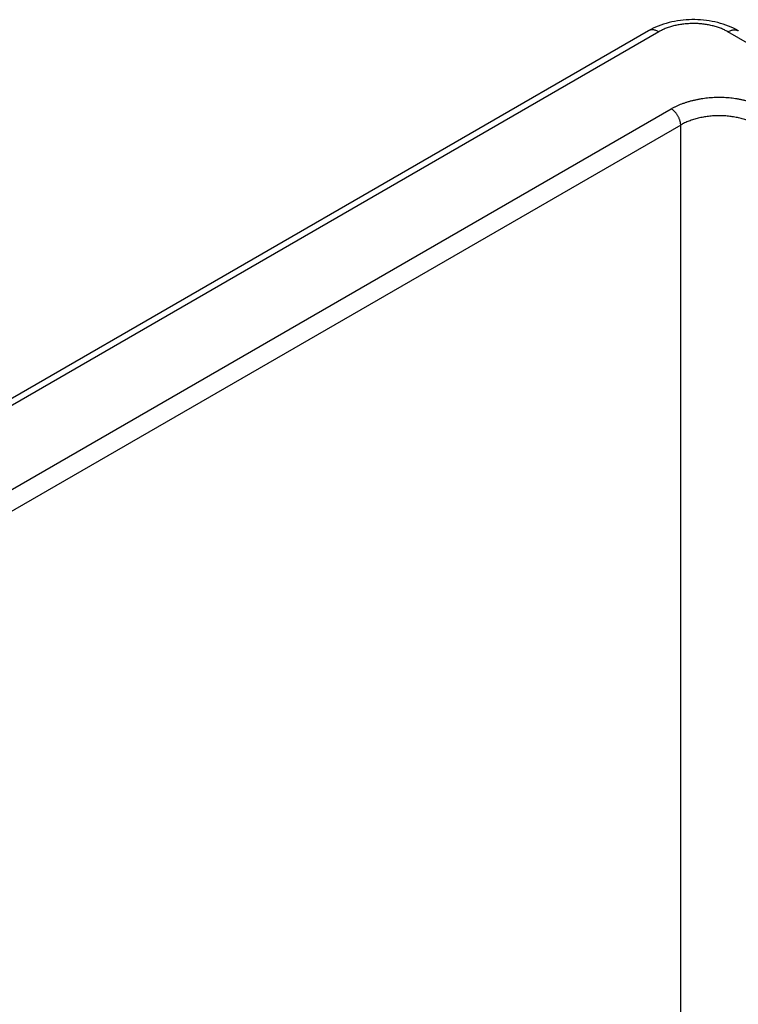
# Model space of a CAD drawing. Header units: inches. Extents: x 0 to 34, y 0 to 22.
# Tile 61 of 68: x 25.2 to 26.2, y 18.4 to 19.8. Entities that reach past the tile are written whole.
import ezdxf

# ---------------------------------------------------------------- set-up
doc = ezdxf.new("R2010")
doc.units = ezdxf.units.IN
doc.header["$LTSCALE"] = 1.87
doc.header["$MEASUREMENT"] = 0
doc.layers.get('0').update_dxf_attribs({"linetype": 'CONTINUOUS'})

msp = doc.modelspace()

# ---------------------------------------------------------------- linework, layer by layer
at = {"color": 7, "linetype": 'CONTINUOUS'}
for p, q in [((26.0572, 19.7946), (23.7461, 18.4602)), ((26.0722, 19.7931), (23.7611, 18.4587)), ((26.3719, 19.6773), (26.1713, 19.7931)), ((26.0901, 19.6823), (23.953, 18.4484)), ((26.1036, 19.6593), (23.9664, 18.4254)), ((26.1036, 18.3354), (26.1036, 19.6593))]:
    msp.add_line(p, q, dxfattribs=at)
msp.add_lwpolyline([(26.1863, 19.7946), (26.183, 19.7964), (26.1795, 19.7982), (26.1759, 19.7998), (26.1722, 19.8014), (26.1684, 19.8028), (26.1646, 19.8041), (26.1606, 19.8052), (26.1567, 19.8063), (26.1527, 19.8072), (26.1486, 19.808), (26.1446, 19.8087), (26.1405, 19.8093), (26.1363, 19.8098), (26.1322, 19.8101), (26.128, 19.8103), (26.1238, 19.8105), (26.1197, 19.8105), (26.1155, 19.8103), (26.1113, 19.8101), (26.1072, 19.8098), (26.1031, 19.8093), (26.0989, 19.8087), (26.0949, 19.808), (26.0908, 19.8072), (26.0868, 19.8063), (26.0828, 19.8052), (26.0789, 19.8041), (26.0751, 19.8028), (26.0713, 19.8014), (26.0676, 19.7998), (26.064, 19.7982), (26.0605, 19.7964), (26.0572, 19.7946)], dxfattribs=at)
for points, knots in [([(26.0722, 19.7931), (26.0716, 19.7935), (26.0702, 19.7942), (26.0681, 19.7951), (26.0661, 19.7957), (26.0642, 19.796), (26.0626, 19.796), (26.0613, 19.796), (26.0605, 19.7958), (26.0596, 19.7956), (26.0588, 19.7953), (26.058, 19.795), (26.0575, 19.7948), (26.0572, 19.7946)], [0, 0, 0, 0, 0.148566, 0.289423, 0.422612, 0.548499, 0.667825, 0.725409, 0.781814, 0.837244, 0.891923, 0.946091, 1, 1, 1, 1]), ([(26.1713, 19.7931), (26.1704, 19.7936), (26.1688, 19.7945), (26.1662, 19.7958), (26.1634, 19.797), (26.1606, 19.7982), (26.1577, 19.7992), (26.1547, 19.8002), (26.1517, 19.8011), (26.1485, 19.8019), (26.1453, 19.8026), (26.1421, 19.8032), (26.1388, 19.8038), (26.1354, 19.8042), (26.132, 19.8045), (26.1275, 19.8049), (26.1217, 19.805), (26.1149, 19.8048), (26.1081, 19.8043), (26.1025, 19.8035), (26.0982, 19.8026), (26.0939, 19.8017), (26.0898, 19.8006), (26.0858, 19.7992), (26.0829, 19.7982), (26.08, 19.797), (26.0773, 19.7958), (26.0747, 19.7945), (26.0731, 19.7936), (26.0722, 19.7931)], [0, 0, 0, 0, 0.027601, 0.055846, 0.084718, 0.114189, 0.144227, 0.174796, 0.205856, 0.237368, 0.269286, 0.301563, 0.334153, 0.367006, 0.400071, 0.433296, 0.500006, 0.566716, 0.633, 0.698437, 0.730716, 0.762636, 0.825201, 0.85577, 0.885809, 0.915281, 0.944153, 0.972399, 1, 1, 1, 1]), ([(26.1713, 19.7931), (26.1719, 19.7935), (26.1733, 19.7942), (26.1753, 19.7951), (26.1774, 19.7957), (26.1793, 19.796), (26.1809, 19.796), (26.1822, 19.7959), (26.183, 19.7958), (26.1839, 19.7956), (26.1847, 19.7953), (26.1855, 19.795), (26.186, 19.7948), (26.1863, 19.7946)], [0, 0, 0, 0, 0.148567, 0.289424, 0.422612, 0.548499, 0.667825, 0.725409, 0.781814, 0.837244, 0.891923, 0.946091, 1, 1, 1, 1]), ([(26.2273, 19.6823), (26.2262, 19.683), (26.2238, 19.6843), (26.219, 19.6867), (26.2125, 19.6894), (26.2058, 19.6918), (26.2002, 19.6934), (26.1958, 19.6945), (26.1914, 19.6955), (26.1869, 19.6963), (26.1823, 19.6971), (26.1761, 19.6979), (26.1682, 19.6986), (26.1603, 19.6988), (26.154, 19.6987), (26.1477, 19.6984), (26.1414, 19.6979), (26.1352, 19.6971), (26.1306, 19.6963), (26.1261, 19.6955), (26.1216, 19.6945), (26.1173, 19.6934), (26.113, 19.6922), (26.1089, 19.6908), (26.1036, 19.6889), (26.0985, 19.6867), (26.0936, 19.6843), (26.0913, 19.683), (26.0901, 19.6823)], [0, 0, 0, 0, 0.027598, 0.055846, 0.114182, 0.17478, 0.205841, 0.237353, 0.269271, 0.30155, 0.334141, 0.366995, 0.43328, 0.499992, 0.533378, 0.566711, 0.632996, 0.66585, 0.698441, 0.73072, 0.762638, 0.79415, 0.825211, 0.85578, 0.885818, 0.944154, 0.972402, 1, 1, 1, 1]), ([(26.1036, 19.6593), (26.1036, 19.6598), (26.1035, 19.6609), (26.1033, 19.6625), (26.103, 19.6641), (26.1025, 19.6658), (26.1019, 19.6675), (26.1013, 19.6692), (26.1005, 19.6708), (26.0996, 19.6724), (26.0986, 19.674), (26.0976, 19.6755), (26.0964, 19.6769), (26.0953, 19.6782), (26.094, 19.6794), (26.0928, 19.6805), (26.0915, 19.6815), (26.0906, 19.6821), (26.0901, 19.6823)], [0, 0, 0, 0, 0.056205, 0.114845, 0.175679, 0.238408, 0.302695, 0.368168, 0.434431, 0.501074, 0.56768, 0.633832, 0.699121, 0.763156, 0.82557, 0.886031, 0.944252, 1, 1, 1, 1]), ([(26.2139, 19.6593), (26.212, 19.6604), (26.2091, 19.6619), (26.2052, 19.6637), (26.201, 19.6654), (26.1954, 19.6673), (26.1885, 19.6692), (26.1813, 19.6707), (26.1739, 19.6718), (26.1664, 19.6725), (26.1587, 19.6727), (26.1511, 19.6725), (26.1435, 19.6718), (26.1361, 19.6707), (26.1289, 19.6692), (26.122, 19.6673), (26.1165, 19.6654), (26.1123, 19.6637), (26.1083, 19.6619), (26.1054, 19.6604), (26.1036, 19.6593)], [0, 0, 0, 0, 0.055904, 0.084803, 0.114294, 0.174913, 0.23748, 0.301656, 0.36707, 0.433323, 0.5, 0.566677, 0.63293, 0.698344, 0.76252, 0.825087, 0.885706, 0.915197, 0.944096, 1, 1, 1, 1])]:
    msp.add_open_spline(points, degree=3, knots=knots, dxfattribs=at)

doc.saveas('drawing.dxf')
